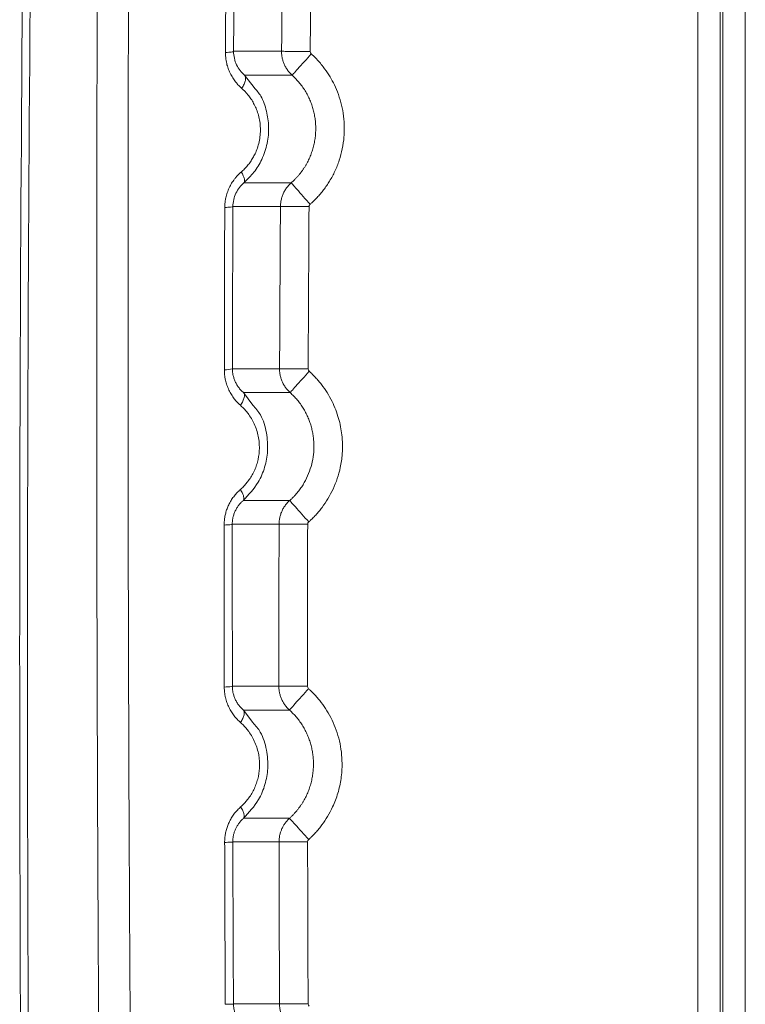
# Model space of a CAD drawing. Header units: millimetres. Extents: x 0 to 594, y 0 to 420.
# Tile 40 of 75: x 63 to 77, y 318 to 336. Entities that reach past the tile are written whole.
import ezdxf

# ---------------------------------------------------------------- set-up
doc = ezdxf.new("R2010")
doc.units = ezdxf.units.MM

msp = doc.modelspace()

# ---------------------------------------------------------------- linework, layer by layer
at = {"color": 7, "linetype": 'Continuous', "lineweight": 15}
for p, q in [((76.059, 352.309), (76.059, 240.307)), ((76.483, 352.309), (76.483, 240.307)), ((76.532, 352.309), (76.532, 240.307)), ((76.956, 352.309), (76.956, 240.304)), ((67.297, 335.769), (68.204, 335.769)), ((67.504, 335.318), (68.402, 335.318)), ((68.386, 333.287), (67.493, 333.287)), ((68.182, 332.84), (67.284, 332.84)), ((67.276, 329.774), (68.166, 329.774)), ((67.483, 329.326), (68.364, 329.326)), ((68.357, 327.287), (67.479, 327.287)), ((68.156, 326.84), (67.273, 326.84)), ((67.275, 323.779), (68.153, 323.779)), ((67.482, 323.332), (68.352, 323.332)), ((68.353, 321.288), (67.486, 321.288)), ((68.155, 320.842), (67.283, 320.842)), ((67.295, 317.783), (68.165, 317.783))]:
    msp.add_line(p, q, dxfattribs=at)
at = {"color": 8, "linetype": 'Continuous', "lineweight": 15}
for p, q in [((67.684, 335.087), (67.504, 335.318)), ((67.661, 329.091), (67.483, 329.326)), ((67.663, 323.096), (67.482, 323.332))]:
    msp.add_line(p, q, dxfattribs=at)
at = {"color": 7, "linetype": 'Continuous', "lineweight": 15}
for centre, radius, start, end in [((1563.407, 324.311), 1500.147, 179.304905, 182.063063), ((1563.407, 324.309), 1500, 179.358635, 182.063094), ((67.145, 330.251), 0.494, 267.3875, 285.3765)]:
    msp.add_arc(centre, radius, start, end, dxfattribs=at)
for points, knots in [([(65.565, 270.352), (65.558, 270.581), (65.546, 271.038), (65.526, 271.724), (65.507, 272.41), (65.489, 273.097), (65.47, 273.783), (65.452, 274.47), (65.434, 275.158), (65.416, 275.845), (65.398, 276.533), (65.38, 277.22), (65.363, 277.908), (65.346, 278.597), (65.329, 279.285), (65.313, 279.974), (65.296, 280.663), (65.28, 281.352), (65.264, 282.042), (65.249, 282.731), (65.233, 283.421), (65.218, 284.111), (65.203, 284.802), (65.188, 285.492), (65.173, 286.183), (65.159, 286.874), (65.145, 287.565), (65.131, 288.256), (65.117, 288.948), (65.104, 289.64), (65.09, 290.332), (65.077, 291.025), (65.065, 291.717), (65.052, 292.41), (65.04, 293.103), (65.027, 293.796), (64.985, 296.284), (64.918, 300.568), (64.841, 306.648), (64.782, 312.724), (64.748, 317.693), (64.73, 321.554), (64.718, 325.18), (64.711, 329.686), (64.717, 335.032), (64.737, 340.339), (64.769, 345.513), (64.812, 350.582), (64.853, 354.345), (64.885, 356.889), (64.902, 358.229), (64.92, 359.57), (64.939, 360.913), (64.959, 362.258), (64.98, 363.604), (64.995, 364.502), (65.002, 364.951)], [0, 0, 0, 0, 0.0072862, 0.0145721, 0.0218578, 0.0291433, 0.0364287, 0.0437141, 0.0509995, 0.0582848, 0.0655703, 0.0728559, 0.0801416, 0.0874276, 0.0947138, 0.1020003, 0.1092872, 0.1165745, 0.1238622, 0.1311505, 0.1384392, 0.1457286, 0.1530185, 0.1603092, 0.1676005, 0.1748927, 0.1821856, 0.1894795, 0.1967742, 0.2040699, 0.2113665, 0.2186643, 0.2259631, 0.233263, 0.2405642, 0.2478665, 0.2551702, 0.3191862, 0.383115, 0.4469873, 0.5108338, 0.5398617, 0.5688538, 0.6253218, 0.6822567, 0.738031, 0.7935381, 0.8466101, 0.8994481, 0.9137154, 0.9280145, 0.9423457, 0.9567095, 0.9711063, 0.9855363, 1, 1, 1, 1]), ([(65.565, 270.352), (65.558, 270.581), (65.546, 271.038), (65.526, 271.724), (65.507, 272.41), (65.489, 273.097), (65.47, 273.783), (65.452, 274.47), (65.434, 275.158), (65.416, 275.845), (65.398, 276.533), (65.38, 277.22), (65.363, 277.908), (65.346, 278.597), (65.329, 279.285), (65.313, 279.974), (65.296, 280.663), (65.28, 281.352), (65.264, 282.042), (65.249, 282.731), (65.233, 283.421), (65.218, 284.111), (65.203, 284.802), (65.188, 285.492), (65.173, 286.183), (65.159, 286.874), (65.145, 287.565), (65.131, 288.256), (65.117, 288.948), (65.104, 289.64), (65.09, 290.332), (65.077, 291.025), (65.065, 291.717), (65.052, 292.41), (65.04, 293.103), (65.027, 293.796), (64.985, 296.284), (64.918, 300.568), (64.841, 306.648), (64.782, 312.724), (64.748, 317.693), (64.73, 321.554), (64.718, 325.18), (64.711, 329.686), (64.717, 335.032), (64.737, 340.339), (64.769, 345.513), (64.812, 350.582), (64.853, 354.345), (64.885, 356.889), (64.902, 358.229), (64.92, 359.57), (64.939, 360.913), (64.959, 362.258), (64.98, 363.604), (64.995, 364.502), (65.002, 364.951)], [0, 0, 0, 0, 0.0072862, 0.0145721, 0.0218578, 0.0291433, 0.0364287, 0.0437141, 0.0509995, 0.0582848, 0.0655703, 0.0728559, 0.0801416, 0.0874276, 0.0947138, 0.1020003, 0.1092872, 0.1165745, 0.1238622, 0.1311505, 0.1384392, 0.1457286, 0.1530185, 0.1603092, 0.1676005, 0.1748927, 0.1821856, 0.1894795, 0.1967742, 0.2040699, 0.2113665, 0.2186643, 0.2259631, 0.233263, 0.2405642, 0.2478665, 0.2551702, 0.3191862, 0.383115, 0.4469873, 0.5108338, 0.5398617, 0.5688538, 0.6253218, 0.6822567, 0.738031, 0.7935381, 0.8466101, 0.8994481, 0.9137154, 0.9280145, 0.9423457, 0.9567095, 0.9711063, 0.9855363, 1, 1, 1, 1]), ([(66.156, 270.231), (66.15, 270.476), (66.136, 270.965), (66.116, 271.699), (66.096, 272.434), (66.076, 273.168), (66.056, 273.902), (66.037, 274.636), (66.018, 275.371), (65.999, 276.105), (65.981, 276.839), (65.962, 277.573), (65.944, 278.307), (65.926, 279.041), (65.909, 279.775), (65.892, 280.509), (65.875, 281.243), (65.858, 281.977), (65.841, 282.71), (65.825, 283.444), (65.809, 284.177), (65.793, 284.911), (65.778, 285.644), (65.762, 286.377), (65.747, 287.11), (65.733, 287.843), (65.718, 288.576), (65.704, 289.308), (65.69, 290.041), (65.676, 290.773), (65.663, 291.505), (65.649, 292.237), (65.636, 292.969), (65.624, 293.7), (65.611, 294.432), (65.599, 295.163), (65.587, 295.894), (65.575, 296.625), (65.564, 297.356), (65.552, 298.086), (65.541, 298.816), (65.531, 299.546), (65.52, 300.276), (65.51, 301.006), (65.5, 301.735), (65.49, 302.464), (65.481, 303.193), (65.472, 303.922), (65.463, 304.65), (65.454, 305.378), (65.446, 306.106), (65.437, 306.834), (65.429, 307.561), (65.422, 308.288), (65.414, 309.015), (65.407, 309.742), (65.4, 310.468), (65.393, 311.194), (65.387, 311.919), (65.381, 312.645), (65.375, 313.37), (65.369, 314.094), (65.364, 314.819), (65.358, 315.543), (65.353, 316.267), (65.349, 316.99), (65.344, 317.713), (65.34, 318.436), (65.336, 319.158), (65.332, 319.88), (65.329, 320.602), (65.325, 321.323), (65.322, 322.044), (65.32, 322.764), (65.317, 323.485), (65.315, 324.204), (65.313, 324.924), (65.311, 325.643), (65.309, 326.361), (65.308, 327.08), (65.307, 327.797), (65.306, 328.515), (65.306, 329.232), (65.305, 329.948), (65.305, 330.664), (65.305, 331.38), (65.305, 332.095), (65.306, 332.81), (65.307, 333.524), (65.308, 334.238), (65.309, 334.952), (65.311, 335.665), (65.313, 336.377), (65.315, 337.089), (65.317, 337.801), (65.319, 338.512), (65.322, 339.223), (65.325, 339.933), (65.328, 340.642), (65.331, 341.352), (65.335, 342.06), (65.339, 342.768), (65.343, 343.476), (65.347, 344.183), (65.352, 344.89), (65.356, 345.596), (65.361, 346.301), (65.367, 347.006), (65.372, 347.711), (65.378, 348.415), (65.384, 349.118), (65.39, 349.821), (65.396, 350.523), (65.402, 351.225), (65.409, 351.926), (65.416, 352.627), (65.423, 353.327), (65.431, 354.026), (65.438, 354.725), (65.446, 355.423), (65.454, 356.121), (65.462, 356.818), (65.471, 357.515), (65.48, 358.21), (65.488, 358.906), (65.498, 359.6), (65.507, 360.294), (65.516, 360.988), (65.526, 361.68), (65.536, 362.372), (65.546, 363.064), (65.557, 363.755), (65.567, 364.445), (65.574, 364.904), (65.578, 365.134)], [0, 0, 0, 0, 0.007776, 0.015549, 0.023319, 0.031086, 0.03885, 0.046611, 0.054369, 0.062125, 0.069877, 0.077626, 0.085373, 0.093116, 0.100856, 0.108593, 0.116328, 0.124059, 0.131787, 0.139512, 0.147234, 0.154953, 0.162669, 0.170382, 0.178092, 0.185798, 0.193502, 0.201202, 0.2089, 0.216594, 0.224285, 0.231973, 0.239658, 0.24734, 0.255018, 0.262694, 0.270366, 0.278036, 0.285702, 0.293365, 0.301025, 0.308682, 0.316336, 0.323987, 0.331635, 0.33928, 0.346921, 0.35456, 0.362195, 0.369828, 0.377457, 0.385083, 0.392706, 0.400326, 0.407943, 0.415557, 0.423168, 0.430776, 0.438381, 0.445983, 0.453582, 0.461177, 0.46877, 0.476359, 0.483946, 0.491529, 0.49911, 0.506687, 0.514261, 0.521832, 0.5294, 0.536965, 0.544527, 0.552086, 0.559642, 0.567195, 0.574744, 0.582291, 0.589834, 0.597375, 0.604912, 0.612446, 0.619977, 0.627506, 0.635031, 0.642553, 0.650071, 0.657587, 0.6651, 0.67261, 0.680116, 0.68762, 0.69512, 0.702618, 0.710112, 0.717603, 0.725092, 0.732577, 0.740059, 0.747538, 0.755014, 0.762487, 0.769957, 0.777424, 0.784887, 0.792348, 0.799806, 0.80726, 0.814712, 0.82216, 0.829606, 0.837048, 0.844488, 0.851924, 0.859357, 0.866788, 0.874215, 0.881639, 0.88906, 0.896478, 0.903892, 0.911304, 0.918713, 0.926118, 0.93352, 0.940919, 0.948316, 0.955708, 0.963098, 0.970485, 0.977868, 0.985249, 0.992626, 1, 1, 1, 1]), ([(67.144, 335.747), (67.146, 336.004), (67.148, 336.516), (67.153, 337.284), (67.158, 338.05), (67.162, 338.561), (67.163, 338.815)], [0, 0, 0, 0, 0.250636, 0.500847, 0.750635, 1, 1, 1, 1]), ([(68.204, 335.769), (68.208, 336.281), (68.217, 337.305), (68.228, 338.328), (68.233, 338.84)], [0, 0, 0, 0, 0.5000975, 1, 1, 1, 1]), ([(67.297, 335.769), (67.295, 335.764), (67.277, 335.76), (67.238, 335.754), (67.224, 335.753), (67.188, 335.75), (67.167, 335.748), (67.144, 335.747)], [0, 0, 0, 0, 0.5, 0.5, 0.75, 0.75, 1, 1, 1, 1]), ([(67.504, 335.318), (67.444, 335.371), (67.392, 335.437), (67.337, 335.552), (67.322, 335.594), (67.302, 335.68), (67.297, 335.724), (67.297, 335.769)], [0, 0, 0, 0, 0.5, 0.5, 0.75, 0.75, 1, 1, 1, 1]), ([(68.204, 335.769), (68.206, 335.769), (68.219, 335.769), (68.274, 335.769), (68.316, 335.768), (68.421, 335.767), (68.483, 335.767), (68.614, 335.766), (68.681, 335.765), (68.743, 335.765)], [0, 0, 0, 0, 0.25, 0.25, 0.5, 0.5, 0.75, 0.75, 1, 1, 1, 1]), ([(68.402, 335.318), (68.394, 335.326), (68.376, 335.342), (68.352, 335.368), (68.33, 335.395), (68.309, 335.424), (68.291, 335.453), (68.274, 335.482), (68.258, 335.513), (68.245, 335.544), (68.234, 335.576), (68.224, 335.608), (68.216, 335.64), (68.21, 335.672), (68.206, 335.705), (68.204, 335.737), (68.204, 335.759), (68.204, 335.769)], [0, 0, 0, 0, 0.070066, 0.139647, 0.208742, 0.277352, 0.345475, 0.413114, 0.480266, 0.546933, 0.613114, 0.678809, 0.744018, 0.808742, 0.872981, 0.936733, 1, 1, 1, 1]), ([(67.45, 335.071), (67.44, 335.08), (67.421, 335.097), (67.394, 335.124), (67.368, 335.152), (67.344, 335.181), (67.309, 335.226), (67.266, 335.29), (67.222, 335.378), (67.186, 335.469), (67.163, 335.552), (67.151, 335.623), (67.145, 335.685), (67.144, 335.726), (67.144, 335.747)], [0, 0, 0, 0, 0.053613, 0.106171, 0.157754, 0.208446, 0.258335, 0.38677, 0.517403, 0.645384, 0.76742, 0.843738, 0.921104, 1, 1, 1, 1]), ([(68.402, 335.318), (68.403, 335.319), (68.412, 335.329), (68.448, 335.369), (68.476, 335.4), (68.546, 335.478), (68.588, 335.525), (68.676, 335.622), (68.721, 335.673), (68.763, 335.72)], [0, 0, 0, 0, 0.25, 0.25, 0.5, 0.5, 0.75, 0.75, 1, 1, 1, 1]), ([(68.742, 332.881), (68.757, 332.894), (68.802, 332.934), (68.867, 333), (68.937, 333.078), (69.019, 333.18), (69.115, 333.321), (69.215, 333.507), (69.296, 333.712), (69.354, 333.929), (69.38, 334.116), (69.388, 334.267), (69.387, 334.416), (69.37, 334.596), (69.327, 334.806), (69.263, 334.999), (69.185, 335.173), (69.095, 335.331), (69.005, 335.46), (68.919, 335.564), (68.844, 335.645), (68.79, 335.695), (68.763, 335.72)], [0, 0, 0, 0, 0.018239, 0.057086, 0.086398, 0.116459, 0.179373, 0.245678, 0.314504, 0.384948, 0.455845, 0.491142, 0.526165, 0.594833, 0.660883, 0.726255, 0.784524, 0.839009, 0.896987, 0.931331, 0.965669, 1, 1, 1, 1]), ([(67.504, 335.318), (67.515, 335.308), (67.521, 335.293), (67.526, 335.259), (67.524, 335.239), (67.515, 335.2), (67.508, 335.177), (67.484, 335.126), (67.469, 335.099), (67.45, 335.071)], [0, 0, 0, 0, 0.25, 0.25, 0.5, 0.5, 0.75, 0.75, 1, 1, 1, 1]), ([(68.386, 333.287), (68.399, 333.299), (68.426, 333.322), (68.463, 333.36), (68.499, 333.398), (68.534, 333.438), (68.566, 333.478), (68.597, 333.52), (68.626, 333.563), (68.653, 333.606), (68.679, 333.651), (68.703, 333.696), (68.725, 333.741), (68.745, 333.788), (68.763, 333.834), (68.779, 333.881), (68.794, 333.929), (68.807, 333.977), (68.818, 334.025), (68.827, 334.073), (68.835, 334.121), (68.841, 334.169), (68.845, 334.217), (68.848, 334.265), (68.848, 334.313), (68.847, 334.376), (68.842, 334.454), (68.828, 334.548), (68.809, 334.642), (68.782, 334.735), (68.749, 334.827), (68.708, 334.917), (68.661, 335.004), (68.607, 335.089), (68.545, 335.17), (68.478, 335.247), (68.427, 335.295), (68.402, 335.318)], [0, 0, 0, 0, 0.023185, 0.046273, 0.069255, 0.092126, 0.114878, 0.137512, 0.160032, 0.182441, 0.20474, 0.226932, 0.249018, 0.271, 0.292878, 0.314654, 0.336329, 0.357903, 0.379375, 0.400745, 0.422013, 0.443178, 0.464241, 0.485201, 0.506058, 0.526814, 0.567715, 0.609032, 0.650761, 0.692901, 0.735454, 0.77843, 0.821837, 0.86569, 0.91001, 0.954797, 1, 1, 1, 1]), ([(67.441, 333.49), (67.452, 333.5), (67.473, 333.519), (67.504, 333.549), (67.534, 333.58), (67.562, 333.613), (67.589, 333.647), (67.623, 333.693), (67.662, 333.754), (67.708, 333.841), (67.749, 333.942), (67.782, 334.061), (67.802, 334.187), (67.806, 334.316), (67.795, 334.442), (67.77, 334.56), (67.734, 334.668), (67.69, 334.764), (67.64, 334.852), (67.59, 334.923), (67.542, 334.981), (67.497, 335.028), (67.465, 335.057), (67.45, 335.071)], [0, 0, 0, 0, 0.0248801, 0.0495027, 0.0739122, 0.098154, 0.1222746, 0.1463211, 0.1947855, 0.2429487, 0.3067395, 0.3735358, 0.4426648, 0.5127723, 0.5820471, 0.6488326, 0.7121057, 0.7718159, 0.8282149, 0.8851756, 0.9230279, 0.9612577, 1, 1, 1, 1]), ([(67.493, 333.287), (67.559, 333.351), (67.691, 333.479), (67.843, 333.734), (67.943, 334.027), (67.971, 334.341), (67.925, 334.644), (67.84, 334.908), (67.729, 335.035), (67.684, 335.087)], [0, 0, 0, 0, 0.13945, 0.279934, 0.437337, 0.593645, 0.739851, 0.892518, 1, 1, 1, 1]), ([(67.131, 332.82), (67.131, 332.833), (67.132, 332.857), (67.134, 332.895), (67.138, 332.932), (67.144, 332.968), (67.155, 333.025), (67.176, 333.101), (67.213, 333.193), (67.259, 333.279), (67.308, 333.35), (67.354, 333.406), (67.396, 333.45), (67.426, 333.477), (67.441, 333.49)], [0, 0, 0, 0, 0.0482322, 0.0962657, 0.1442133, 0.1921886, 0.2403049, 0.3678264, 0.4959271, 0.6238296, 0.7539805, 0.8351381, 0.9170104, 1, 1, 1, 1]), ([(67.493, 333.287), (67.501, 333.294), (67.505, 333.306), (67.507, 333.332), (67.505, 333.348), (67.497, 333.38), (67.49, 333.4), (67.47, 333.442), (67.457, 333.466), (67.441, 333.49)], [0, 0, 0, 0, 0.25, 0.25, 0.5, 0.5, 0.75, 0.75, 1, 1, 1, 1]), ([(67.284, 332.84), (67.285, 332.926), (67.305, 333.013), (67.379, 333.168), (67.432, 333.234), (67.493, 333.287)], [0, 0, 0, 0, 0.5, 0.5, 1, 1, 1, 1]), ([(68.182, 332.84), (68.182, 332.851), (68.183, 332.874), (68.186, 332.909), (68.191, 332.943), (68.199, 332.977), (68.208, 333.012), (68.219, 333.046), (68.233, 333.079), (68.249, 333.112), (68.266, 333.144), (68.286, 333.175), (68.308, 333.205), (68.332, 333.234), (68.358, 333.261), (68.377, 333.278), (68.386, 333.287)], [0, 0, 0, 0, 0.067724, 0.136019, 0.204883, 0.274317, 0.344321, 0.414895, 0.486038, 0.557752, 0.630035, 0.702888, 0.776311, 0.850304, 0.924867, 1, 1, 1, 1]), ([(68.386, 333.287), (68.387, 333.286), (68.396, 333.276), (68.431, 333.235), (68.459, 333.204), (68.528, 333.125), (68.569, 333.078), (68.656, 332.979), (68.701, 332.928), (68.742, 332.881)], [0, 0, 0, 0, 0.25, 0.25, 0.5, 0.5, 0.75, 0.75, 1, 1, 1, 1]), ([(67.123, 329.757), (67.123, 330.013), (67.124, 330.524), (67.126, 331.291), (67.128, 332.056), (67.13, 332.565), (67.131, 332.82)], [0, 0, 0, 0, 0.250519, 0.500692, 0.750519, 1, 1, 1, 1]), ([(67.284, 332.84), (67.283, 332.836), (67.268, 332.832), (67.213, 332.825), (67.174, 332.822), (67.131, 332.82)], [0, 0, 0, 0, 0.5, 0.5, 1, 1, 1, 1]), ([(68.166, 329.774), (68.168, 330.285), (68.173, 331.307), (68.179, 332.329), (68.182, 332.84)], [0, 0, 0, 0, 0.5000855, 1, 1, 1, 1]), ([(68.182, 332.84), (68.184, 332.84), (68.198, 332.84), (68.253, 332.839), (68.295, 332.839), (68.399, 332.838), (68.462, 332.838), (68.592, 332.837), (68.659, 332.837), (68.722, 332.836)], [0, 0, 0, 0, 0.25, 0.25, 0.5, 0.5, 0.75, 0.75, 1, 1, 1, 1]), ([(67.427, 329.085), (67.416, 329.095), (67.395, 329.114), (67.364, 329.146), (67.335, 329.177), (67.298, 329.223), (67.255, 329.287), (67.209, 329.373), (67.17, 329.464), (67.145, 329.549), (67.131, 329.624), (67.124, 329.69), (67.123, 329.735), (67.123, 329.757)], [0, 0, 0, 0, 0.061548, 0.12144, 0.179802, 0.236766, 0.361929, 0.489915, 0.621908, 0.747751, 0.830844, 0.91472, 1, 1, 1, 1]), ([(67.483, 329.326), (67.474, 329.333), (67.457, 329.348), (67.434, 329.373), (67.411, 329.399), (67.39, 329.426), (67.37, 329.455), (67.352, 329.486), (67.33, 329.526), (67.309, 329.578), (67.292, 329.635), (67.282, 329.686), (67.277, 329.73), (67.276, 329.76), (67.276, 329.774)], [0, 0, 0, 0, 0.0733703, 0.146362, 0.2189552, 0.2911513, 0.3629315, 0.4342326, 0.5050144, 0.6331469, 0.7598431, 0.840433, 0.9204464, 1, 1, 1, 1]), ([(68.166, 329.774), (68.168, 329.774), (68.181, 329.774), (68.236, 329.774), (68.278, 329.774), (68.382, 329.773), (68.445, 329.773), (68.575, 329.773), (68.643, 329.772), (68.705, 329.772)], [0, 0, 0, 0, 0.25, 0.25, 0.5, 0.5, 0.75, 0.75, 1, 1, 1, 1]), ([(68.364, 329.326), (68.356, 329.334), (68.338, 329.35), (68.314, 329.376), (68.292, 329.402), (68.272, 329.43), (68.253, 329.459), (68.236, 329.489), (68.221, 329.519), (68.208, 329.55), (68.196, 329.582), (68.186, 329.614), (68.179, 329.646), (68.173, 329.678), (68.168, 329.71), (68.166, 329.742), (68.166, 329.764), (68.166, 329.774)], [0, 0, 0, 0, 0.070028, 0.139576, 0.208644, 0.277232, 0.345339, 0.412966, 0.480113, 0.54678, 0.612966, 0.678672, 0.743898, 0.808644, 0.87291, 0.936695, 1, 1, 1, 1]), ([(68.364, 329.326), (68.365, 329.327), (68.374, 329.336), (68.41, 329.377), (68.438, 329.407), (68.508, 329.486), (68.55, 329.532), (68.638, 329.63), (68.683, 329.68), (68.725, 329.727)], [0, 0, 0, 0, 0.25, 0.25, 0.5, 0.5, 0.75, 0.75, 1, 1, 1, 1]), ([(68.716, 326.884), (68.724, 326.891), (68.748, 326.913), (68.792, 326.955), (68.849, 327.013), (68.91, 327.082), (68.99, 327.184), (69.083, 327.322), (69.18, 327.504), (69.259, 327.702), (69.319, 327.922), (69.346, 328.109), (69.353, 328.256), (69.354, 328.377), (69.341, 328.572), (69.287, 328.848), (69.184, 329.116), (69.066, 329.326), (68.977, 329.453), (68.902, 329.546), (68.839, 329.617), (68.78, 329.677), (68.739, 329.715), (68.725, 329.727)], [0, 0, 0, 0, 0.010581, 0.029666, 0.057255, 0.086695, 0.116216, 0.178005, 0.242547, 0.309135, 0.377136, 0.455684, 0.485201, 0.514651, 0.569208, 0.667864, 0.776382, 0.83653, 0.893712, 0.92097, 0.9479, 0.982513, 1, 1, 1, 1]), ([(67.483, 329.326), (67.493, 329.316), (67.499, 329.301), (67.503, 329.268), (67.501, 329.249), (67.492, 329.211), (67.484, 329.188), (67.461, 329.139), (67.446, 329.112), (67.427, 329.085)], [0, 0, 0, 0, 0.25, 0.25, 0.5, 0.5, 0.75, 0.75, 1, 1, 1, 1]), ([(68.357, 327.287), (68.369, 327.298), (68.394, 327.321), (68.43, 327.357), (68.464, 327.393), (68.496, 327.43), (68.527, 327.468), (68.556, 327.507), (68.583, 327.546), (68.608, 327.585), (68.656, 327.666), (68.718, 327.793), (68.776, 327.972), (68.809, 328.155), (68.816, 328.308), (68.81, 328.428), (68.799, 328.516), (68.783, 328.605), (68.761, 328.693), (68.733, 328.78), (68.698, 328.866), (68.658, 328.95), (68.611, 329.032), (68.559, 329.111), (68.5, 329.187), (68.435, 329.259), (68.388, 329.303), (68.364, 329.326)], [0, 0, 0, 0, 0.022129, 0.044032, 0.065703, 0.087135, 0.108324, 0.129267, 0.149968, 0.170429, 0.190653, 0.272821, 0.354243, 0.434945, 0.514913, 0.553322, 0.592093, 0.631221, 0.670706, 0.710546, 0.750748, 0.791318, 0.832266, 0.873603, 0.915348, 0.957495, 1, 1, 1, 1]), ([(67.425, 327.495), (67.435, 327.504), (67.455, 327.522), (67.484, 327.55), (67.511, 327.58), (67.538, 327.61), (67.576, 327.658), (67.624, 327.725), (67.675, 327.816), (67.717, 327.912), (67.76, 328.046), (67.792, 328.234), (67.781, 328.431), (67.744, 328.591), (67.703, 328.706), (67.65, 328.814), (67.593, 328.903), (67.536, 328.975), (67.484, 329.032), (67.446, 329.067), (67.427, 329.085)], [0, 0, 0, 0, 0.023364, 0.046518, 0.069497, 0.092337, 0.115074, 0.172592, 0.229724, 0.28711, 0.344184, 0.458375, 0.592981, 0.6602, 0.728196, 0.795528, 0.863819, 0.908661, 0.953977, 1, 1, 1, 1]), ([(67.479, 327.287), (67.582, 327.396), (67.755, 327.579), (67.893, 327.914), (67.953, 328.233), (67.927, 328.571), (67.84, 328.883), (67.713, 329.031), (67.661, 329.091)], [0, 0, 0, 0, 0.22658, 0.379669, 0.529881, 0.700664, 0.878707, 1, 1, 1, 1]), ([(67.119, 326.825), (67.12, 326.839), (67.12, 326.867), (67.123, 326.909), (67.128, 326.95), (67.134, 326.99), (67.143, 327.03), (67.154, 327.07), (67.166, 327.11), (67.181, 327.149), (67.197, 327.188), (67.223, 327.241), (67.26, 327.306), (67.31, 327.376), (67.365, 327.44), (67.404, 327.476), (67.425, 327.495)], [0, 0, 0, 0, 0.053923, 0.107419, 0.160643, 0.213753, 0.266908, 0.320267, 0.373986, 0.428219, 0.483115, 0.538817, 0.659332, 0.779162, 0.887284, 1, 1, 1, 1]), ([(67.479, 327.287), (67.487, 327.295), (67.491, 327.306), (67.493, 327.334), (67.491, 327.35), (67.482, 327.383), (67.475, 327.403), (67.455, 327.446), (67.441, 327.47), (67.425, 327.495)], [0, 0, 0, 0, 0.25, 0.25, 0.5, 0.5, 0.75, 0.75, 1, 1, 1, 1]), ([(67.273, 326.84), (67.273, 326.848), (67.274, 326.872), (67.276, 326.907), (67.282, 326.947), (67.292, 326.992), (67.31, 327.048), (67.336, 327.107), (67.368, 327.161), (67.402, 327.209), (67.439, 327.251), (67.466, 327.275), (67.479, 327.287)], [0, 0, 0, 0, 0.043722, 0.137432, 0.195891, 0.270821, 0.39856, 0.527435, 0.648629, 0.771204, 0.885031, 1, 1, 1, 1]), ([(68.156, 326.84), (68.156, 326.852), (68.157, 326.875), (68.16, 326.909), (68.165, 326.943), (68.172, 326.978), (68.181, 327.012), (68.192, 327.046), (68.206, 327.079), (68.221, 327.112), (68.239, 327.144), (68.258, 327.175), (68.28, 327.205), (68.304, 327.234), (68.329, 327.261), (68.348, 327.278), (68.357, 327.287)], [0, 0, 0, 0, 0.067824, 0.136203, 0.205137, 0.274624, 0.344667, 0.415264, 0.486415, 0.558121, 0.630381, 0.703196, 0.776565, 0.850489, 0.924967, 1, 1, 1, 1]), ([(68.357, 327.287), (68.358, 327.286), (68.366, 327.276), (68.402, 327.236), (68.43, 327.205), (68.5, 327.126), (68.542, 327.079), (68.629, 326.981), (68.674, 326.931), (68.716, 326.884)], [0, 0, 0, 0, 0.25, 0.25, 0.5, 0.5, 0.75, 0.75, 1, 1, 1, 1]), ([(67.273, 326.84), (67.271, 326.837), (67.257, 326.834), (67.202, 326.829), (67.162, 326.827), (67.119, 326.825)], [0, 0, 0, 0, 0.5, 0.5, 1, 1, 1, 1]), ([(68.153, 323.779), (68.153, 324.289), (68.153, 325.31), (68.155, 326.33), (68.156, 326.84)], [0, 0, 0, 0, 0.50004, 1, 1, 1, 1]), ([(68.156, 326.84), (68.158, 326.84), (68.172, 326.84), (68.227, 326.84), (68.269, 326.84), (68.373, 326.84), (68.436, 326.84), (68.566, 326.839), (68.633, 326.839), (68.696, 326.839)], [0, 0, 0, 0, 0.25, 0.25, 0.5, 0.5, 0.75, 0.75, 1, 1, 1, 1]), ([(67.122, 323.766), (67.121, 324.022), (67.12, 324.532), (67.12, 325.297), (67.119, 326.062), (67.119, 326.571), (67.119, 326.825)], [0, 0, 0, 0, 0.2504, 0.500533, 0.7504, 1, 1, 1, 1]), ([(67.275, 323.779), (67.273, 323.776), (67.255, 323.773), (67.216, 323.77), (67.202, 323.77), (67.166, 323.768), (67.145, 323.767), (67.122, 323.766)], [0, 0, 0, 0, 0.5, 0.5, 0.75, 0.75, 1, 1, 1, 1]), ([(67.427, 323.097), (67.416, 323.107), (67.395, 323.126), (67.364, 323.157), (67.336, 323.188), (67.299, 323.233), (67.256, 323.296), (67.21, 323.38), (67.172, 323.47), (67.146, 323.555), (67.131, 323.631), (67.123, 323.698), (67.122, 323.743), (67.122, 323.766)], [0, 0, 0, 0, 0.060559, 0.119573, 0.177164, 0.23346, 0.357306, 0.483469, 0.615122, 0.741461, 0.826982, 0.912938, 1, 1, 1, 1]), ([(67.482, 323.332), (67.474, 323.34), (67.457, 323.354), (67.434, 323.378), (67.411, 323.404), (67.39, 323.431), (67.371, 323.459), (67.353, 323.489), (67.331, 323.529), (67.309, 323.58), (67.292, 323.637), (67.282, 323.689), (67.276, 323.733), (67.276, 323.764), (67.275, 323.779)], [0, 0, 0, 0, 0.072325, 0.144272, 0.215834, 0.287008, 0.357742, 0.427994, 0.497751, 0.626012, 0.752873, 0.835719, 0.918033, 1, 1, 1, 1]), ([(68.153, 323.779), (68.155, 323.779), (68.168, 323.779), (68.223, 323.779), (68.265, 323.779), (68.369, 323.779), (68.432, 323.779), (68.562, 323.779), (68.63, 323.779), (68.692, 323.779)], [0, 0, 0, 0, 0.25, 0.25, 0.5, 0.5, 0.75, 0.75, 1, 1, 1, 1]), ([(68.352, 323.332), (68.343, 323.34), (68.326, 323.356), (68.302, 323.382), (68.28, 323.409), (68.259, 323.436), (68.241, 323.465), (68.224, 323.495), (68.209, 323.525), (68.195, 323.556), (68.184, 323.587), (68.174, 323.619), (68.166, 323.651), (68.16, 323.683), (68.156, 323.715), (68.153, 323.747), (68.153, 323.768), (68.153, 323.779)], [0, 0, 0, 0, 0.070009, 0.139541, 0.208595, 0.277172, 0.345271, 0.412892, 0.480037, 0.546703, 0.612892, 0.678604, 0.743838, 0.808595, 0.872874, 0.936676, 1, 1, 1, 1]), ([(68.352, 323.332), (68.353, 323.333), (68.361, 323.343), (68.398, 323.383), (68.425, 323.414), (68.495, 323.492), (68.537, 323.539), (68.625, 323.637), (68.67, 323.687), (68.712, 323.734)], [0, 0, 0, 0, 0.25, 0.25, 0.5, 0.5, 0.75, 0.75, 1, 1, 1, 1]), ([(68.715, 320.887), (68.724, 320.895), (68.747, 320.917), (68.791, 320.96), (68.848, 321.018), (68.908, 321.088), (68.986, 321.188), (69.077, 321.324), (69.182, 321.523), (69.272, 321.761), (69.333, 322.038), (69.355, 322.37), (69.319, 322.679), (69.24, 322.951), (69.16, 323.142), (69.063, 323.318), (68.973, 323.45), (68.895, 323.547), (68.829, 323.621), (68.768, 323.683), (68.725, 323.722), (68.712, 323.734)], [0, 0, 0, 0, 0.011075, 0.030196, 0.057364, 0.086991, 0.115947, 0.176782, 0.239819, 0.326186, 0.414362, 0.503635, 0.637199, 0.703094, 0.767847, 0.830671, 0.890306, 0.918074, 0.946352, 0.983204, 1, 1, 1, 1]), ([(67.482, 323.332), (67.492, 323.322), (67.497, 323.309), (67.501, 323.277), (67.499, 323.258), (67.49, 323.22), (67.483, 323.198), (67.46, 323.15), (67.445, 323.124), (67.427, 323.097)], [0, 0, 0, 0, 0.25, 0.25, 0.5, 0.5, 0.75, 0.75, 1, 1, 1, 1]), ([(68.353, 321.288), (68.366, 321.3), (68.392, 321.324), (68.429, 321.362), (68.465, 321.401), (68.499, 321.441), (68.531, 321.482), (68.561, 321.524), (68.59, 321.567), (68.616, 321.611), (68.641, 321.656), (68.665, 321.701), (68.686, 321.747), (68.706, 321.793), (68.724, 321.84), (68.74, 321.887), (68.754, 321.935), (68.766, 321.983), (68.777, 322.031), (68.786, 322.079), (68.793, 322.127), (68.799, 322.175), (68.803, 322.224), (68.805, 322.272), (68.806, 322.334), (68.803, 322.41), (68.793, 322.501), (68.777, 322.592), (68.756, 322.682), (68.727, 322.772), (68.693, 322.86), (68.652, 322.946), (68.604, 323.03), (68.551, 323.112), (68.491, 323.19), (68.425, 323.264), (68.376, 323.309), (68.352, 323.332)], [0, 0, 0, 0, 0.023089, 0.046082, 0.06897, 0.091746, 0.114405, 0.136946, 0.159373, 0.181687, 0.203893, 0.22599, 0.247981, 0.269868, 0.29165, 0.31333, 0.334909, 0.356385, 0.377761, 0.399034, 0.420205, 0.441274, 0.462239, 0.483101, 0.503861, 0.54313, 0.582772, 0.622784, 0.663163, 0.70391, 0.745027, 0.786522, 0.828406, 0.870689, 0.913392, 0.956511, 1, 1, 1, 1]), ([(67.43, 321.501), (67.44, 321.51), (67.46, 321.528), (67.489, 321.557), (67.517, 321.587), (67.543, 321.618), (67.582, 321.666), (67.629, 321.734), (67.68, 321.826), (67.722, 321.923), (67.765, 322.059), (67.795, 322.247), (67.783, 322.445), (67.745, 322.604), (67.703, 322.719), (67.65, 322.827), (67.593, 322.915), (67.536, 322.987), (67.484, 323.045), (67.446, 323.08), (67.427, 323.097)], [0, 0, 0, 0, 0.023575, 0.046939, 0.070128, 0.093176, 0.11612, 0.174169, 0.231809, 0.289729, 0.34729, 0.462468, 0.596118, 0.662862, 0.730315, 0.797141, 0.864885, 0.909381, 0.954341, 1, 1, 1, 1]), ([(67.486, 321.288), (67.589, 321.399), (67.762, 321.584), (67.899, 321.922), (67.956, 322.243), (67.928, 322.582), (67.839, 322.891), (67.713, 323.037), (67.663, 323.096)], [0, 0, 0, 0, 0.228084, 0.382915, 0.534272, 0.705139, 0.882441, 1, 1, 1, 1]), ([(67.129, 320.832), (67.129, 320.845), (67.129, 320.873), (67.132, 320.914), (67.136, 320.954), (67.143, 320.995), (67.151, 321.034), (67.161, 321.074), (67.174, 321.113), (67.188, 321.152), (67.204, 321.191), (67.229, 321.244), (67.265, 321.309), (67.315, 321.381), (67.37, 321.445), (67.41, 321.482), (67.43, 321.501)], [0, 0, 0, 0, 0.0532708, 0.1061698, 0.1588478, 0.2114575, 0.2641524, 0.3170851, 0.3704061, 0.4242628, 0.478798, 0.5341495, 0.6557995, 0.7764659, 0.8858212, 1, 1, 1, 1]), ([(67.486, 321.288), (67.494, 321.296), (67.498, 321.308), (67.501, 321.337), (67.498, 321.353), (67.489, 321.387), (67.482, 321.407), (67.461, 321.451), (67.447, 321.476), (67.43, 321.501)], [0, 0, 0, 0, 0.25, 0.25, 0.5, 0.5, 0.75, 0.75, 1, 1, 1, 1]), ([(67.283, 320.842), (67.283, 320.852), (67.283, 320.872), (67.285, 320.903), (67.289, 320.934), (67.295, 320.964), (67.302, 320.994), (67.311, 321.023), (67.321, 321.052), (67.332, 321.08), (67.35, 321.117), (67.375, 321.161), (67.409, 321.209), (67.446, 321.252), (67.473, 321.276), (67.486, 321.288)], [0, 0, 0, 0, 0.057639, 0.115236, 0.172856, 0.230575, 0.288457, 0.346548, 0.404876, 0.463456, 0.522293, 0.644563, 0.768246, 0.883545, 1, 1, 1, 1]), ([(68.155, 320.842), (68.155, 320.842), (68.155, 320.862), (68.157, 320.903), (68.166, 320.963), (68.182, 321.023), (68.204, 321.081), (68.232, 321.138), (68.266, 321.192), (68.306, 321.243), (68.337, 321.273), (68.353, 321.288)], [0, 0, 0, 0, 0.002362, 0.12132, 0.24192, 0.364162, 0.488046, 0.613572, 0.74074, 0.869549, 1, 1, 1, 1]), ([(68.353, 321.288), (68.354, 321.287), (68.363, 321.278), (68.399, 321.237), (68.427, 321.207), (68.497, 321.129), (68.539, 321.082), (68.627, 320.984), (68.673, 320.934), (68.715, 320.887)], [0, 0, 0, 0, 0.25, 0.25, 0.5, 0.5, 0.75, 0.75, 1, 1, 1, 1]), ([(67.283, 320.842), (67.281, 320.84), (67.266, 320.838), (67.211, 320.834), (67.172, 320.833), (67.129, 320.832)], [0, 0, 0, 0, 0.5, 0.5, 1, 1, 1, 1]), ([(67.141, 317.775), (67.14, 318.03), (67.138, 318.54), (67.134, 319.304), (67.131, 320.068), (67.13, 320.577), (67.129, 320.832)], [0, 0, 0, 0, 0.250268, 0.500357, 0.750268, 1, 1, 1, 1]), ([(68.155, 320.842), (68.158, 320.842), (68.171, 320.842), (68.226, 320.842), (68.268, 320.842), (68.373, 320.842), (68.435, 320.842), (68.566, 320.843), (68.633, 320.843), (68.695, 320.843)], [0, 0, 0, 0, 0.25, 0.25, 0.5, 0.5, 0.75, 0.75, 1, 1, 1, 1]), ([(68.165, 317.783), (68.163, 318.292), (68.159, 319.312), (68.157, 320.332), (68.155, 320.842)], [0, 0, 0, 0, 0.499991, 1, 1, 1, 1]), ([(67.295, 317.783), (67.294, 317.781), (67.275, 317.78), (67.236, 317.778), (67.222, 317.777), (67.186, 317.776), (67.165, 317.775), (67.141, 317.775)], [0, 0, 0, 0, 0.5, 0.5, 0.75, 0.75, 1, 1, 1, 1]), ([(67.503, 317.338), (67.494, 317.345), (67.478, 317.359), (67.455, 317.383), (67.433, 317.408), (67.412, 317.435), (67.392, 317.463), (67.374, 317.492), (67.353, 317.532), (67.331, 317.583), (67.313, 317.64), (67.303, 317.692), (67.297, 317.737), (67.296, 317.767), (67.295, 317.783)], [0, 0, 0, 0, 0.071612, 0.142843, 0.21369, 0.284143, 0.354154, 0.423692, 0.492754, 0.621131, 0.748158, 0.83251, 0.916389, 1, 1, 1, 1]), ([(68.165, 317.783), (68.167, 317.783), (68.18, 317.783), (68.235, 317.783), (68.277, 317.783), (68.382, 317.784), (68.444, 317.784), (68.575, 317.784), (68.642, 317.785), (68.704, 317.785)], [0, 0, 0, 0, 0.25, 0.25, 0.5, 0.5, 0.75, 0.75, 1, 1, 1, 1]), ([(68.365, 317.338), (68.356, 317.346), (68.339, 317.361), (68.315, 317.387), (68.293, 317.414), (68.273, 317.441), (68.254, 317.47), (68.237, 317.499), (68.221, 317.53), (68.208, 317.56), (68.196, 317.591), (68.187, 317.623), (68.179, 317.655), (68.173, 317.687), (68.168, 317.719), (68.165, 317.751), (68.165, 317.772), (68.165, 317.783)], [0, 0, 0, 0, 0.070008, 0.139539, 0.208592, 0.277168, 0.345267, 0.412888, 0.480032, 0.546699, 0.612888, 0.6786, 0.743835, 0.808592, 0.872872, 0.936675, 1, 1, 1, 1])]:
    msp.add_open_spline(points, degree=3, knots=knots, dxfattribs=at)
for points in [[(67.297, 335.769), (67.303, 336.793), (67.309, 337.817), (67.316, 338.84)], [(68.743, 335.765), (68.752, 336.788), (68.762, 337.811), (68.773, 338.834)], [(68.763, 335.72), (68.751, 335.731), (68.743, 335.748), (68.743, 335.765)], [(67.276, 329.774), (67.278, 330.796), (67.281, 331.818), (67.284, 332.84)], [(68.705, 329.772), (68.71, 330.793), (68.715, 331.815), (68.722, 332.836)], [(68.722, 332.836), (68.722, 332.853), (68.729, 332.87), (68.742, 332.881)], [(68.725, 329.727), (68.713, 329.738), (68.705, 329.755), (68.705, 329.772)], [(67.275, 323.779), (67.274, 324.8), (67.273, 325.82), (67.273, 326.84)], [(68.692, 323.779), (68.692, 324.799), (68.693, 325.819), (68.696, 326.839)], [(68.696, 326.839), (68.696, 326.856), (68.703, 326.873), (68.716, 326.884)], [(68.712, 323.734), (68.7, 323.745), (68.692, 323.762), (68.692, 323.779)], [(67.295, 317.783), (67.29, 318.803), (67.286, 319.822), (67.283, 320.842)], [(68.695, 320.843), (68.695, 320.86), (68.702, 320.876), (68.715, 320.887)], [(68.704, 317.785), (68.7, 318.804), (68.697, 319.823), (68.695, 320.843)], [(68.724, 317.74), (68.712, 317.752), (68.704, 317.768), (68.704, 317.785)]]:
    msp.add_open_spline(points, degree=3, dxfattribs=at)

doc.saveas('drawing.dxf')
